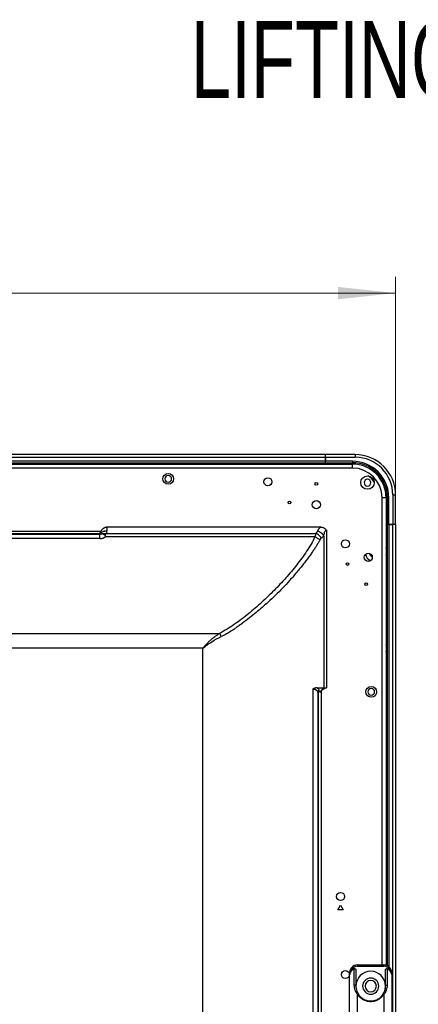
# Model space of a CAD drawing. Header units: millimetres. Extents: x 0 to 1118, y 0 to 864.
# Tile 126 of 256: x 1024 to 1049, y 484 to 545. Entities that reach past the tile are written whole.
import ezdxf

# ---------------------------------------------------------------- set-up
doc = ezdxf.new("R2010")
doc.units = ezdxf.units.MM
doc.styles.add('SLDTEXTSTYLE0', font='TXT', dxfattribs={"width": 0.7})
doc.styles.add('SLDTEXTSTYLE5', font='TXT', dxfattribs={"width": 0.75})
doc.dimstyles.new('SLDDIMSTYLE0', dxfattribs={"dimtxt": 4.7625, "dimasz": 3.556, "dimexe": 0, "dimexo": 0.0625, "dimgap": 1.190625, "dimtad": 1, "dimlfac": 6, "dimrnd": 1e-09, "dimzin": 12, "dimdsep": 46, "dimtxsty": 'SLDTEXTSTYLE5', "dimsah": 1, "dimcen": 0.09, "dimadec": 0, "dimazin": 3, "dimtfac": 1, "dimtofl": 0, "dimtmove": 0, "dimatfit": 3, "dimfxl": 1, "dimfrac": 2, "dimtolj": 1, "dimtzin": 12, "dimarcsym": 0})
doc.dimstyles.new('SLDDIMSTYLE2', dxfattribs={"dimtxt": 0.18, "dimasz": 0.762, "dimexe": 0, "dimexo": 0.0625, "dimgap": 0, "dimtad": 0, "dimtih": 1, "dimtoh": 1, "dimdec": 0, "dimrnd": 1e-09, "dimzin": 0, "dimdsep": 46, "dimtxsty": 'Standard', "dimblk1": 'DOT', "dimblk2": 'DOT', "dimsah": 1, "dimcen": 0.09, "dimadec": 0, "dimazin": 0, "dimtfac": 0.762, "dimtdec": 0, "dimtofl": 0, "dimtmove": 0, "dimatfit": 3, "dimldrblk": 'DOT', "dimfxl": 1, "dimfrac": 2, "dimtolj": 1, "dimtzin": 0, "dimarcsym": 0})

# ---------------------------------------------------------------- blocks, each defined once
blk = doc.blocks.new('_D_18')
at = {"color": 7, "linetype": 'Continuous', "lineweight": 0}
for p, q in [((946.068, 480.528), (946.068, 528.969)), ((1047.639, 514.636), (1047.639, 528.969)), ((1047.639, 527.969), (946.068, 527.969))]:
    blk.add_line(p, q, dxfattribs=at)
at = {"color": 7, "linetype": 'Continuous', "lineweight": 18}
for points in [[(946.068, 527.969), (949.624, 527.588), (949.624, 528.35)], [(1047.639, 527.969), (1044.083, 528.35), (1044.083, 527.588)]]:
    blk.add_solid(points, dxfattribs=at)
at = {"color": 7, "linetype": 'Continuous', "lineweight": 18, "insert": (985.569, 534.108), "char_height": 4.7625, "attachment_point": 1, "style": 'SLDTEXTSTYLE5'}
blk.add_mtext('609.42', dxfattribs=at)
blk = doc.blocks.new('_Dot')
at = {"color": 0, "linetype": 'ByBlock', "lineweight": -2}
blk.add_line((-0.5, 0), (-1, 0), dxfattribs=at)
at = {"color": 0, "linetype": 'ByBlock', "const_width": 0.5}
blk.add_lwpolyline([(-0.25, 0, 1), (0.25, 0, 1)], format="xyb", close=True, dxfattribs=at)

msp = doc.modelspace()

# ---------------------------------------------------------------- linework, layer by layer
at = {"color": 7, "linetype": 'Continuous', "lineweight": 25}
for p, q in [((1043.2722, 517.9693), (682.1976, 517.9693)), ((682.1976, 517.8026), (1043.2722, 517.8026)), ((1043.2722, 517.9693), (1043.2722, 517.8026)), ((1043.3056, 517.9693), (1043.2722, 517.9693)), ((1043.2722, 517.8026), (1043.2722, 517.5526)), ((1043.2722, 517.586), (1043.3056, 517.586)), ((1043.3056, 517.8026), (1043.3056, 517.9693)), ((1045.1389, 517.9693), (1043.3056, 517.9693)), ((1043.3056, 517.8026), (1043.3056, 517.5526)), ((1043.3056, 517.8026), (1045.1389, 517.8026)), ((1045.1389, 517.9693), (1045.1389, 517.8026)), ((680.5016, 517.386), (1044.9682, 517.386)), ((1044.9682, 517.136), (680.5016, 517.136)), ((1043.2722, 517.5526), (682.1976, 517.5526)), ((682.1976, 517.4693), (1043.2722, 517.4693)), ((1043.2722, 517.5526), (1043.2722, 517.4693)), ((1043.2722, 517.4693), (1043.2722, 517.386)), ((1044.9682, 517.5526), (1043.3056, 517.5526)), ((1043.3056, 517.4693), (1043.3056, 517.5526)), ((1043.3056, 517.4693), (1044.9682, 517.4693)), ((1043.3056, 517.386), (1043.3056, 517.4693)), ((1044.9682, 517.5526), (1044.9682, 517.4693)), ((1044.9682, 517.136), (1044.9682, 517.386)), ((1047.0516, 515.3026), (1046.8016, 515.3026)), ((1047.0516, 515.3026), (1047.0516, 486.3571)), ((1047.1349, 515.3026), (1047.2182, 515.3026)), ((1047.1349, 515.3026), (1047.1349, 513.636)), ((1047.2182, 513.636), (1047.2182, 515.3026)), ((1047.4722, 515.4693), (1047.6389, 515.4693)), ((1047.4722, 515.4693), (1047.4722, 513.636)), ((1047.6389, 513.636), (1047.6389, 515.4693)), ((1029.7753, 513.4693), (1029.7753, 513.2329)), ((1042.9873, 513.4693), (1029.7753, 513.4693)), ((1043.3544, 513.2902), (1043.3544, 503.5276)), ((1047.1349, 513.636), (1047.0516, 513.636)), ((1047.1349, 486.3241), (1047.1349, 513.636)), ((1047.2182, 513.636), (1047.1349, 513.636)), ((1047.2182, 513.636), (1047.1349, 513.636)), ((1047.2182, 513.636), (1047.4722, 513.636)), ((1047.4722, 513.636), (1047.2182, 513.636)), ((1047.4722, 309.911), (1047.4722, 513.636)), ((1047.6389, 513.636), (1047.4722, 513.636)), ((1047.6389, 513.636), (1047.4722, 513.636)), ((1047.6389, 513.636), (1047.6389, 309.911)), ((696.0711, 513.2358), (1029.3987, 513.2358)), ((696.1352, 513.0384), (1029.3265, 513.0384)), ((1029.3346, 512.7743), (696.1352, 512.7743)), ((1029.2799, 513.0541), (696.1897, 513.0541)), ((1029.3346, 512.7743), (1029.3346, 513.0384)), ((1042.6452, 512.8688), (1029.6705, 512.8688)), ((1029.7506, 513.0931), (1042.717, 513.093)), ((1042.7986, 513.2116), (1042.8009, 513.2163)), ((1043.1971, 512.9199), (1043.1971, 503.5278)), ((1019.8247, 506.8993), (1036.7439, 506.8993)), ((1035.7181, 505.9857), (1018.4254, 505.9859)), ((1035.7182, 434.361), (1035.7181, 505.9857)), ((1042.5253, 503.4586), (1042.5253, 431.361)), ((1042.8198, 503.2641), (1042.8198, 319.9578)), ((1042.8606, 320.0618), (1042.8606, 503.1601)), ((1043.0247, 503.3249), (1043.0247, 319.897)), ((1043.1971, 503.5276), (1043.3544, 503.5276)), ((1044.0682, 489.7776), (1044.2349, 490.0663)), ((1044.4016, 489.7776), (1044.0682, 489.7776)), ((1044.2349, 490.0663), (1044.4016, 489.7776)), ((1044.7932, 482.6619), (1044.7932, 485.8776)), ((1045.0632, 486.1351), (1045.0632, 485.1208)), ((1045.1849, 486.0588), (1045.1849, 485.061)), ((1045.2932, 486.3776), (1045.2932, 486.2943)), ((1045.2932, 486.3776), (1046.9099, 486.3776)), ((1045.2932, 486.2943), (1046.9099, 486.2943)), ((1046.9099, 486.3776), (1046.9099, 486.2943)), ((1047.0182, 485.061), (1047.0182, 486.0588)), ((1047.1399, 485.1208), (1047.1399, 486.1351)), ((1047.4099, 485.8776), (1047.4099, 482.6619)), ((1045.2932, 482.8862), (1045.2932, 484.5313)), ((1046.1016, 484.1443), (1046.1016, 484.1145)), ((1046.9099, 484.5313), (1046.9099, 482.8862))]:
    msp.add_line(p, q, dxfattribs=at)
at = {"color": 8, "linetype": 'Continuous', "lineweight": 25}
for p, q in [((1043.2722, 517.5026), (1043.3056, 517.5026)), ((1046.8016, 486.3776), (1046.8016, 515.3026)), ((1047.2182, 513.636), (1047.2182, 486.2712))]:
    msp.add_line(p, q, dxfattribs=at)
at = {"color": 8, "linetype": 'Continuous', "lineweight": 25, "flags": 128}
msp.add_lwpolyline([(1046.3155, 516.2838), (1046.1467, 516.4811), (1045.9494, 516.6499)], dxfattribs=at)
at = {"color": 7, "linetype": 'Continuous', "lineweight": 25, "flags": 128}
for points in [[(1046.7833, 484.4482), (1046.8954, 484.6026), (1046.9266, 484.6614)], [(1046.9657, 484.755), (1046.987, 484.8237), (1047.0182, 485.061)], [(1045.8305, 484.1853), (1045.8643, 484.1755), (1046.1016, 484.1443)]]:
    msp.add_lwpolyline(points, dxfattribs=at)
at = {"color": 7, "linetype": 'Continuous', "lineweight": 25}
for centre, radius in [((1033.5682, 516.4693), 0.3333), ((1039.7349, 516.286), 0.25), ((1045.9016, 516.236), 0.4167), ((1042.7349, 516.1526), 0.0833), ((1042.7349, 514.8693), 0.25), ((1041.0682, 515.0026), 0.0833), ((1044.5349, 512.4443), 0.25), ((1045.9516, 511.611), 0.25), ((1044.6682, 511.1943), 0.0833), ((1045.8182, 509.9443), 0.0833), ((1046.1349, 503.2776), 0.3333), ((1044.2349, 490.611), 0.25), ((1044.5349, 485.7776), 0.25)]:
    msp.add_circle(centre, radius, dxfattribs=at)
for centre, radius, start, end in [((1045.1389, 515.4693), 2.5, 0, 90), ((1045.1389, 515.4693), 2.3333, 0, 90), ((1035.6389, 516.7526), 0.6667, 71.805139, 108.194861), ((1041.6389, 516.7526), 0.6667, 71.805139, 108.194861), ((1044.9682, 515.3026), 2.25, 0, 90), ((1044.9682, 515.3026), 2.1667, 0, 90), ((1044.9682, 515.3026), 2.0833, 0, 90), ((1044.9682, 515.3026), 1.8333, 0, 90), ((1033.5682, 516.4693), 0.2083, 0, 180), ((1033.5682, 516.4693), 0.2083, 180, 0), ((1045.9056, 516.232), 0.2083, 90, 270), ((1045.9056, 516.232), 0.2083, 270, 90), ((1029.5841, 512.5741), 0.5012, 76.639131, 102.914689), ((1046.4222, 511.9693), 0.6667, 340.734567, 19.265433), ((1046.4222, 511.9693), 0.6667, 195.394942, 239.171389), ((1046.4222, 511.9693), 0.4167, 196.55262, 238.013711), ((1046.4222, 505.9693), 0.6667, 340.734567, 19.265433), ((1046.1349, 503.2776), 0.2083, 90, 270), ((1046.1349, 503.2776), 0.2083, 270, 90), ((1045.2932, 485.8776), 0.5, 90, 190.172139), ((1045.2932, 485.8776), 0.4167, 90, 165.522682), ((1046.1016, 485.061), 0.9167, 90, 180), ((1046.1016, 485.061), 0.9167, 0, 90), ((1046.9099, 485.8776), 0.5, 349.827861, 90), ((1046.9099, 485.8776), 0.4167, 14.477318, 90), ((1046.1016, 485.061), 0.5, 90, 270), ((1046.1016, 485.061), 0.35, 90, 270), ((1046.1016, 485.061), 0.5, 270, 90), ((1046.1016, 485.061), 0.35, 270, 90), ((1045.1023, 485.0466), 0.0838, 9.851145, 117.784413)]:
    msp.add_arc(centre, radius, start, end, dxfattribs=at)
for points, knots in [([(1029.7753, 513.4693), (1029.7669, 513.4691), (1029.75, 513.4688), (1029.7246, 513.466), (1029.6991, 513.4615), (1029.6737, 513.4551), (1029.6484, 513.4469), (1029.6233, 513.4369), (1029.5984, 513.425), (1029.5738, 513.4112), (1029.5496, 513.3956), (1029.526, 513.3782), (1029.5029, 513.3589), (1029.4804, 513.3377), (1029.4587, 513.3148), (1029.4379, 513.2901), (1029.4178, 513.2636), (1029.4055, 513.2449), (1029.3993, 513.2354)], [0, 0, 0, 0, 0.0546807, 0.1098809, 0.16573, 0.2223526, 0.2798687, 0.3383925, 0.3980324, 0.4588911, 0.5210651, 0.5846447, 0.6497148, 0.7163542, 0.7846365, 0.85463, 0.9263982, 1, 1, 1, 1]), ([(1042.9873, 513.4693), (1042.9809, 513.4643), (1042.9674, 513.4536), (1042.947, 513.4358), (1042.925, 513.4146), (1042.9006, 513.3882), (1042.8756, 513.3566), (1042.8534, 513.3232), (1042.8336, 513.2886), (1042.8162, 513.2537), (1042.8059, 513.2286), (1042.8009, 513.2163)], [0, 0, 0, 0, 0.0693274, 0.1484672, 0.2373057, 0.342483, 0.4759795, 0.6139518, 0.7269222, 0.8660869, 1, 1, 1, 1]), ([(1043.3544, 513.2902), (1043.3502, 513.2965), (1043.3413, 513.3099), (1043.3262, 513.3287), (1043.3089, 513.3474), (1043.2838, 513.3708), (1043.2457, 513.3993), (1043.1977, 513.4254), (1043.147, 513.4451), (1043.0974, 513.4586), (1043.0436, 513.4676), (1043.0063, 513.4687), (1042.9873, 513.4693)], [0, 0, 0, 0, 0.0537845, 0.1132484, 0.1694806, 0.2332491, 0.3550605, 0.5038283, 0.6167881, 0.7376115, 0.865662, 1, 1, 1, 1]), ([(1043.1971, 512.9199), (1043.2017, 512.9641), (1043.2082, 513.0074), (1043.2252, 513.0901), (1043.2358, 513.1296), (1043.2617, 513.2002), (1043.2772, 513.2315), (1043.3131, 513.2767), (1043.3337, 513.2902), (1043.3544, 513.2902)], [0, 0, 0, 0, 0.25, 0.25, 0.5, 0.5, 0.75, 0.75, 1, 1, 1, 1]), ([(1029.2799, 513.0566), (1029.2826, 513.0568), (1029.2878, 513.0571), (1029.2952, 513.0596), (1029.3022, 513.0636), (1029.3087, 513.0691), (1029.315, 513.0761), (1029.3194, 513.0836), (1029.3257, 513.0916), (1029.3344, 513.1011), (1029.3469, 513.1156), (1029.3611, 513.1327), (1029.374, 513.1514), (1029.3832, 513.1702), (1029.3905, 513.1907), (1029.3959, 513.2128), (1029.3977, 513.228), (1029.3987, 513.2357)], [0, 0, 0, 0, 0.0603052, 0.1200204, 0.1791729, 0.2377907, 0.2959025, 0.353538, 0.3887001, 0.4457099, 0.5247519, 0.6258797, 0.6995232, 0.773024, 0.847126, 0.9225551, 1, 1, 1, 1]), ([(1029.2799, 513.0541), (1029.284, 513.0545), (1029.2923, 513.0553), (1029.3052, 513.0578), (1029.3184, 513.0613), (1029.3317, 513.0661), (1029.3448, 513.072), (1029.358, 513.0791), (1029.374, 513.0894), (1029.3912, 513.1038), (1029.4067, 513.1213), (1029.414, 513.1336), (1029.4172, 513.1389)], [0, 0, 0, 0, 0.0804381, 0.1624759, 0.2460351, 0.3308929, 0.4166908, 0.5029472, 0.5952472, 0.7503508, 0.8927968, 1, 1, 1, 1]), ([(1029.3265, 513.0384), (1029.3263, 513.0386), (1029.3259, 513.0391), (1029.3235, 513.0397), (1029.3196, 513.0406), (1029.3144, 513.0415), (1029.3087, 513.0424), (1029.304, 513.0432), (1029.3016, 513.0443), (1029.3009, 513.0454), (1029.3022, 513.0468), (1029.3037, 513.048), (1029.3031, 513.0492), (1029.3002, 513.0499), (1029.2965, 513.0506), (1029.2916, 513.0514), (1029.2861, 513.0522), (1029.281, 513.053), (1029.2803, 513.0537), (1029.2799, 513.0541)], [0, 0, 0, 0, 0.0333914, 0.0744341, 0.1252786, 0.2027737, 0.2802689, 0.336798, 0.3926943, 0.4530186, 0.5218617, 0.6063045, 0.6641367, 0.6982699, 0.744718, 0.8137466, 0.8827752, 0.9446763, 1, 1, 1, 1]), ([(1029.4721, 513.0626), (1029.4705, 513.0608), (1029.4673, 513.0572), (1029.4611, 513.0524), (1029.454, 513.0481), (1029.446, 513.0444), (1029.4372, 513.0414), (1029.4277, 513.039), (1029.4148, 513.0366), (1029.3982, 513.035), (1029.3773, 513.035), (1029.3559, 513.0354), (1029.3383, 513.0369), (1029.3299, 513.038), (1029.3265, 513.0385)], [0, 0, 0, 0, 0.0488438, 0.0970022, 0.1461724, 0.1979012, 0.2533621, 0.3133314, 0.3782099, 0.5015173, 0.6396728, 0.8173153, 0.9262869, 1, 1, 1, 1]), ([(1029.3346, 512.7743), (1029.344, 512.7744), (1029.3619, 512.7746), (1029.3876, 512.7762), (1029.4106, 512.7783), (1029.4401, 512.7821), (1029.4767, 512.7883), (1029.5199, 512.7985), (1029.5612, 512.8116), (1029.6006, 512.8279), (1029.6372, 512.847), (1029.6597, 512.8618), (1029.6705, 512.8688)], [0, 0, 0, 0, 0.0785715, 0.1501667, 0.2146718, 0.2720212, 0.3999054, 0.5258091, 0.6457655, 0.7660173, 0.8881752, 1, 1, 1, 1]), ([(1029.4172, 513.1389), (1029.4157, 513.1394), (1029.4125, 513.1404), (1029.4087, 513.1432), (1029.4055, 513.147), (1029.403, 513.1521), (1029.4013, 513.1585), (1029.4003, 513.1662), (1029.4001, 513.1752), (1029.4005, 513.1864), (1029.401, 513.199), (1029.4011, 513.2119), (1029.4011, 513.2241), (1029.4012, 513.2318), (1029.4012, 513.2356)], [0, 0, 0, 0, 0.0477532, 0.1002145, 0.1598463, 0.2263887, 0.2992732, 0.3781197, 0.462797, 0.5533537, 0.6681736, 0.780848, 0.8914502, 1, 1, 1, 1]), ([(1029.7753, 513.2329), (1029.7654, 513.233), (1029.7456, 513.2331), (1029.7163, 513.2319), (1029.6876, 513.2297), (1029.6597, 513.2264), (1029.6327, 513.2223), (1029.6067, 513.2173), (1029.5759, 513.2103), (1029.5372, 513.1994), (1029.4915, 513.1823), (1029.45, 513.162), (1029.4262, 513.146), (1029.4164, 513.1394)], [0, 0, 0, 0, 0.0744263, 0.1479567, 0.220431, 0.2917019, 0.3616367, 0.4301176, 0.4970421, 0.6089428, 0.7515278, 0.8973856, 1, 1, 1, 1]), ([(1029.4721, 513.0626), (1029.4706, 513.0658), (1029.4676, 513.0722), (1029.4618, 513.0814), (1029.4549, 513.0897), (1029.4475, 513.0985), (1029.4383, 513.1111), (1029.4281, 513.1252), (1029.4197, 513.1355), (1029.4164, 513.1395)], [0, 0, 0, 0, 0.1227936, 0.2431074, 0.3611893, 0.4775541, 0.6135166, 0.8478115, 1, 1, 1, 1]), ([(1029.6641, 512.9698), (1029.6278, 512.9949), (1029.5921, 513.0159), (1029.5269, 513.0472), (1029.4973, 513.0576), (1029.4721, 513.0626)], [0, 0, 0, 0, 0.5, 0.5, 1, 1, 1, 1]), ([(1029.7, 513.0617), (1029.6973, 513.06), (1029.6918, 513.0564), (1029.6847, 513.0498), (1029.6782, 513.0419), (1029.6724, 513.0325), (1029.6679, 513.022), (1029.6649, 513.0107), (1029.663, 512.9981), (1029.6623, 512.9843), (1029.6635, 512.9746), (1029.6641, 512.9698)], [0, 0, 0, 0, 0.0837155, 0.1707758, 0.2626933, 0.3759356, 0.4888662, 0.5988027, 0.7208135, 0.8638312, 1, 1, 1, 1]), ([(1029.6641, 512.9698), (1029.6653, 512.9617), (1029.6678, 512.9456), (1029.6699, 512.9205), (1029.671, 512.895), (1029.6706, 512.8775), (1029.6705, 512.8688)], [0, 0, 0, 0, 0.25154927, 0.50179596, 0.75114357, 1, 1, 1, 1]), ([(1029.7506, 513.0931), (1029.7552, 513.1047), (1029.759, 513.1163), (1029.7652, 513.1393), (1029.7677, 513.1504), (1029.7715, 513.1728), (1029.7729, 513.1842), (1029.7748, 513.208), (1029.7753, 513.2203), (1029.7753, 513.2329)], [0, 0, 0, 0, 0.25, 0.25, 0.5, 0.5, 0.75, 0.75, 1, 1, 1, 1]), ([(1042.6452, 512.8688), (1042.5741, 512.7169), (1042.4932, 512.567), (1042.3208, 512.2715), (1042.2289, 512.1258), (1041.9419, 511.6941), (1041.7353, 511.4136), (1041.3027, 510.8642), (1041.0764, 510.5954), (1040.6081, 510.0688), (1040.366, 509.8109), (1039.8675, 509.3064), (1039.6111, 509.0596), (1039.0839, 508.5787), (1038.8131, 508.3446), (1038.2555, 507.8923), (1037.9687, 507.674), (1037.523, 507.3651), (1037.3718, 507.2653), (1037.0631, 507.0743), (1036.9055, 506.9833), (1036.7439, 506.8993)], [0, 0, 0, 0, 0.0625, 0.0625, 0.125, 0.125, 0.25, 0.25, 0.375, 0.375, 0.5, 0.5, 0.625, 0.625, 0.75, 0.75, 0.875, 0.875, 0.9375, 0.9375, 1, 1, 1, 1]), ([(1042.717, 513.093), (1042.7134, 513.0843), (1042.7063, 513.0669), (1042.6959, 513.0396), (1042.6861, 513.0118), (1042.6767, 512.9836), (1042.668, 512.9551), (1042.6598, 512.9265), (1042.6522, 512.8979), (1042.6475, 512.8784), (1042.6452, 512.8688)], [0, 0, 0, 0, 0.1350638, 0.2674911, 0.3971191, 0.5238312, 0.6475472, 0.7682165, 0.8857363, 1, 1, 1, 1]), ([(1042.9532, 512.6786), (1042.9188, 512.714), (1042.8716, 512.7515), (1042.7632, 512.8184), (1042.7026, 512.8476), (1042.6452, 512.8688)], [0, 0, 0, 0, 0.5, 0.5, 1, 1, 1, 1]), ([(1042.717, 513.093), (1042.7213, 513.0982), (1042.73, 513.1087), (1042.7425, 513.1247), (1042.7542, 513.1401), (1042.7681, 513.1593), (1042.7835, 513.1827), (1042.7936, 513.202), (1042.7986, 513.2116)], [0, 0, 0, 0, 0.13621102, 0.27607668, 0.41300774, 0.53373691, 0.76609665, 1, 1, 1, 1]), ([(1043.0436, 512.7907), (1043.0299, 512.8205), (1043.0116, 512.8515), (1042.9666, 512.9125), (1042.9398, 512.9423), (1042.8808, 512.997), (1042.8486, 513.0217), (1042.7828, 513.0634), (1042.7492, 513.0803), (1042.717, 513.093)], [0, 0, 0, 0, 0.25, 0.25, 0.5, 0.5, 0.75, 0.75, 1, 1, 1, 1]), ([(1043.1971, 512.9199), (1043.195, 512.9266), (1043.1909, 512.9398), (1043.183, 512.9592), (1043.174, 512.9777), (1043.1639, 512.9953), (1043.1531, 513.0121), (1043.1416, 513.0279), (1043.1296, 513.0429), (1043.1172, 513.0569), (1043.1046, 513.07), (1043.0919, 513.0822), (1043.0791, 513.0935), (1043.0663, 513.1038), (1043.036, 513.1262), (1042.9869, 513.1549), (1042.9254, 513.1905), (1042.8735, 513.2204), (1042.842, 513.2379), (1042.8279, 513.2457)], [0, 0, 0, 0, 0.04843196, 0.09536054, 0.14076215, 0.18462254, 0.22696434, 0.26781791, 0.30720106, 0.34511933, 0.3815357, 0.41640361, 0.44970094, 0.48142537, 0.51159125, 0.6651546, 0.79800314, 0.90960235, 1, 1, 1, 1]), ([(1043.1981, 512.9199), (1043.1957, 512.9184), (1043.1909, 512.9153), (1043.1822, 512.909), (1043.1722, 512.9014), (1043.1608, 512.8924), (1043.1479, 512.882), (1043.1336, 512.8702), (1043.1178, 512.8571), (1043.1008, 512.8425), (1043.0826, 512.8265), (1043.0633, 512.8092), (1043.0499, 512.7969), (1043.043, 512.7907)], [0, 0, 0, 0, 0.0683488, 0.1406193, 0.2169885, 0.2976581, 0.3828457, 0.4727735, 0.567657, 0.6676963, 0.7730591, 0.8838149, 1, 1, 1, 1]), ([(1042.9531, 512.6786), (1042.9391, 512.6528), (1042.9104, 512.6), (1042.8645, 512.5197), (1042.815, 512.4363), (1042.7619, 512.3497), (1042.7052, 512.2601), (1042.6448, 512.1675), (1042.5807, 512.0717), (1042.5132, 511.9729), (1042.4422, 511.8709), (1042.2733, 511.6332), (1041.9898, 511.2556), (1041.5607, 510.7251), (1041.1104, 510.2014), (1040.6531, 509.7039), (1040.2019, 509.2513), (1039.7778, 508.8554), (1039.3741, 508.5001), (1038.9959, 508.1827), (1038.5926, 507.8593), (1038.2439, 507.5927), (1037.969, 507.3895), (1037.7869, 507.2582), (1037.6304, 507.1486), (1037.492, 507.0551), (1037.3629, 506.9732), (1037.2345, 506.8977), (1037.1066, 506.8285), (1036.9795, 506.7651), (1036.8937, 506.7275), (1036.8513, 506.7089)], [0, 0, 0, 0, 0.0107846, 0.022065, 0.0338442, 0.0461253, 0.0589112, 0.0722044, 0.0860067, 0.1003192, 0.1151435, 0.1304816, 0.2044801, 0.2826821, 0.3707755, 0.4461535, 0.5180252, 0.5928565, 0.6471365, 0.7037632, 0.7628195, 0.8244261, 0.8536364, 0.8790403, 0.9006094, 0.9183152, 0.9355031, 0.9522436, 0.9685578, 0.9844686, 1, 1, 1, 1]), ([(1036.7439, 506.8993), (1036.7188, 506.8826), (1036.6692, 506.8498), (1036.5967, 506.7996), (1036.5269, 506.7498), (1036.4598, 506.7001), (1036.3953, 506.6509), (1036.3336, 506.6021), (1036.2745, 506.5539), (1036.2181, 506.5063), (1036.1643, 506.4595), (1036.1132, 506.4134), (1036.0648, 506.3683), (1036.0189, 506.3242), (1035.9756, 506.2812), (1035.9349, 506.2393), (1035.8967, 506.1988), (1035.861, 506.1595), (1035.8278, 506.1217), (1035.7969, 506.0855), (1035.7685, 506.0508), (1035.7424, 506.0178), (1035.726, 505.9962), (1035.7181, 505.9857)], [0, 0, 0, 0, 0.0669296, 0.1319486, 0.195055, 0.2562464, 0.3155203, 0.3728739, 0.4283039, 0.4818071, 0.5333799, 0.5830181, 0.6307176, 0.6764731, 0.7202807, 0.7621363, 0.802034, 0.8399683, 0.875933, 0.90992, 0.9419264, 0.9719539, 1, 1, 1, 1]), ([(1035.7181, 505.9857), (1035.8089, 506.0599), (1035.8998, 506.13), (1036.0846, 506.263), (1036.1782, 506.3258), (1036.4622, 506.5048), (1036.6556, 506.6117), (1036.8513, 506.7089)], [0, 0, 0, 0, 0.25, 0.25, 0.5, 0.5, 1, 1, 1, 1]), ([(1036.8513, 506.7089), (1036.8354, 506.7418), (1036.8178, 506.7753), (1036.7814, 506.8399), (1036.7624, 506.871), (1036.7439, 506.8993)], [0, 0, 0, 0, 0.5, 0.5, 1, 1, 1, 1]), ([(1042.7787, 503.5281), (1042.7701, 503.528), (1042.7522, 503.5279), (1042.7242, 503.5254), (1042.6944, 503.521), (1042.6629, 503.5141), (1042.6299, 503.5046), (1042.5958, 503.4922), (1042.5607, 503.477), (1042.5373, 503.4648), (1042.5253, 503.4586)], [0, 0, 0, 0, 0.102743, 0.2126514, 0.3293448, 0.4524212, 0.5814134, 0.7158911, 0.8555153, 1, 1, 1, 1]), ([(1042.5253, 503.4586), (1042.5333, 503.4584), (1042.5489, 503.4579), (1042.5711, 503.4559), (1042.5921, 503.453), (1042.6117, 503.4493), (1042.63, 503.4448), (1042.6472, 503.4396), (1042.6631, 503.4339), (1042.6779, 503.4278), (1042.6916, 503.4212), (1042.7043, 503.4143), (1042.7257, 503.4013), (1042.7532, 503.3798), (1042.7823, 503.3468), (1042.8053, 503.3087), (1042.8149, 503.2793), (1042.8198, 503.2641)], [0, 0, 0, 0, 0.0488527, 0.0965113, 0.1429865, 0.1882884, 0.2324282, 0.275411, 0.3172368, 0.3579036, 0.3974139, 0.4357681, 0.4729629, 0.6016607, 0.731133, 0.862215, 1, 1, 1, 1]), ([(1042.7787, 503.5281), (1042.7844, 503.5244), (1042.7956, 503.517), (1042.8112, 503.505), (1042.8257, 503.4922), (1042.8425, 503.4751), (1042.8597, 503.4543), (1042.8748, 503.4312), (1042.886, 503.4074), (1042.8911, 503.3913), (1042.8941, 503.382)], [0, 0, 0, 0, 0.0974831, 0.1952646, 0.2933768, 0.3918493, 0.5691559, 0.7242966, 0.8405932, 1, 1, 1, 1]), ([(1042.7789, 503.5281), (1042.8615, 503.528), (1042.9402, 503.528), (1043.0489, 503.5279), (1043.0838, 503.5279), (1043.149, 503.5278), (1043.1785, 503.5278), (1043.1981, 503.5278)], [0, 0, 0, 0, 0.5, 0.5, 0.75, 0.75, 1, 1, 1, 1]), ([(1042.8198, 503.2641), (1042.8218, 503.286), (1042.8294, 503.3091), (1042.8555, 503.3505), (1042.8738, 503.3686), (1042.8941, 503.382)], [0, 0, 0, 0, 0.5, 0.5, 1, 1, 1, 1]), ([(1042.8198, 503.2641), (1042.8272, 503.2433), (1042.8405, 503.2051), (1042.8543, 503.1741), (1042.8606, 503.1601)], [0, 0, 0, 0, 0.548274, 1, 1, 1, 1]), ([(1042.8606, 503.1601), (1042.86, 503.1653), (1042.8588, 503.1772), (1042.8579, 503.1971), (1042.8583, 503.2235), (1042.861, 503.2509), (1042.865, 503.27), (1042.8666, 503.2776)], [0, 0, 0, 0, 0.1334398, 0.302558, 0.5068351, 0.8026307, 1, 1, 1, 1]), ([(1042.8666, 503.2776), (1042.8713, 503.2776), (1042.8803, 503.2776), (1042.8949, 503.2777), (1042.9092, 503.2776), (1042.9191, 503.2776), (1042.9238, 503.2776)], [0, 0, 0, 0, 0.2810557, 0.5416137, 0.7813576, 1, 1, 1, 1]), ([(1042.9238, 503.2776), (1042.9195, 503.2923), (1042.9146, 503.3089), (1042.9046, 503.3442), (1042.8994, 503.3628), (1042.8941, 503.382)], [0, 0, 0, 0, 0.5, 0.5, 1, 1, 1, 1]), ([(1042.9655, 503.2774), (1042.9768, 503.2893), (1042.9995, 503.3132), (1043.0287, 503.345), (1043.0619, 503.3808), (1043.1009, 503.4225), (1043.1486, 503.4742), (1043.1811, 503.51), (1043.1973, 503.5279)], [0, 0, 0, 0, 0.1432485, 0.2864807, 0.3824435, 0.57162, 0.7857626, 1, 1, 1, 1]), ([(1042.966, 503.2768), (1042.9693, 503.2793), (1042.9757, 503.2843), (1042.9851, 503.2917), (1042.9948, 503.2987), (1043.008, 503.3101), (1043.018, 503.319), (1043.0247, 503.3249)], [0, 0, 0, 0, 0.166336, 0.327309, 0.4829732, 0.6528395, 1, 1, 1, 1]), ([(1043.0247, 503.3249), (1043.0448, 503.3426), (1043.082, 503.3755), (1043.1354, 503.4196), (1043.1813, 503.4548), (1043.2211, 503.4818), (1043.2562, 503.5021), (1043.2892, 503.5167), (1043.3217, 503.526), (1043.3435, 503.5271), (1043.3544, 503.5276)], [0, 0, 0, 0, 0.2030131, 0.3784721, 0.5269724, 0.642807, 0.7444124, 0.8344744, 0.9175029, 1, 1, 1, 1]), ([(1044.8898, 485.9818), (1044.8751, 485.9592), (1044.8483, 485.9181), (1044.822, 485.8576), (1044.8084, 485.8149), (1044.8031, 485.7947), (1044.8015, 485.7891), (1044.8012, 485.7892), (1044.8011, 485.7893)], [0, 0, 0, 0, 0.3280145, 0.5994423, 0.8226026, 0.9173654, 0.9600405, 1, 1, 1, 1]), ([(1044.8898, 485.9818), (1044.9142, 486.0124), (1044.9631, 486.0736), (1045.0299, 486.1146), (1045.0632, 486.1351)], [0, 0, 0, 0, 0.4999166, 1, 1, 1, 1]), ([(1045.0632, 486.1351), (1045.0697, 486.138), (1045.0827, 486.1438), (1045.1043, 486.1454), (1045.1255, 486.1421), (1045.1451, 486.1334), (1045.1619, 486.1194), (1045.1746, 486.1016), (1045.1835, 486.0809), (1045.1844, 486.0662), (1045.1849, 486.0588)], [0, 0, 0, 0, 0.1228162, 0.2452936, 0.3703604, 0.4934968, 0.6147046, 0.7452506, 0.8710367, 1, 1, 1, 1]), ([(1047.0182, 486.0588), (1047.0188, 486.0663), (1047.0198, 486.0813), (1047.0288, 486.1022), (1047.042, 486.1203), (1047.059, 486.1339), (1047.0787, 486.1424), (1047.0994, 486.1454), (1047.1207, 486.1437), (1047.1335, 486.138), (1047.1399, 486.1351)], [0, 0, 0, 0, 0.1301978, 0.2602105, 0.3895254, 0.5163908, 0.634893, 0.758287, 0.877983, 1, 1, 1, 1]), ([(1047.1399, 486.1351), (1047.1733, 486.1146), (1047.24, 486.0736), (1047.2889, 486.0124), (1047.3133, 485.9818)], [0, 0, 0, 0, 0.5000834, 1, 1, 1, 1]), ([(1047.402, 485.7893), (1047.4019, 485.7892), (1047.4016, 485.7891), (1047.4, 485.7948), (1047.3946, 485.8151), (1047.381, 485.858), (1047.3546, 485.9184), (1047.3279, 485.9594), (1047.3133, 485.9818)], [0, 0, 0, 0, 0.0403679, 0.0835862, 0.1776667, 0.403275, 0.6737031, 1, 1, 1, 1]), ([(1045.0632, 485.1208), (1045.0724, 485.0093), (1045.0885, 484.8148), (1045.232, 484.616), (1045.2932, 484.5313)], [0, 0, 0, 0, 0.573341, 1, 1, 1, 1]), ([(1045.1849, 485.061), (1045.1913, 484.9598), (1045.2024, 484.7855), (1045.3138, 484.5994), (1045.3606, 484.5213)], [0, 0, 0, 0, 0.58044859, 1, 1, 1, 1]), ([(1046.8425, 484.5213), (1046.8946, 484.6107), (1046.9744, 484.7476), (1047.0015, 484.8806), (1047.0102, 484.9394), (1047.0161, 484.986), (1047.0173, 485.0282), (1047.0182, 485.061)], [0, 0, 0, 0, 0.4798106, 0.7345415, 0.7615278, 0.8147703, 1, 1, 1, 1]), ([(1046.9099, 484.5313), (1046.9781, 484.6278), (1047.1181, 484.8261), (1047.1325, 485.0209), (1047.1399, 485.1208)], [0, 0, 0, 0, 0.4868429, 1, 1, 1, 1]), ([(1045.3606, 484.5213), (1045.3572, 484.5249), (1045.3503, 484.5322), (1045.3337, 484.5372), (1045.3142, 484.5375), (1045.3001, 484.5333), (1045.2932, 484.5312)], [0, 0, 0, 0, 0.2448516, 0.5000054, 0.7551562, 1, 1, 1, 1]), ([(1045.2932, 484.5313), (1045.3462, 484.4669), (1045.4446, 484.3473), (1045.6531, 484.2126), (1045.8741, 484.1296), (1046.0274, 484.1194), (1046.1016, 484.1145)], [0, 0, 0, 0, 0.3003063, 0.5577393, 0.7861349, 1, 1, 1, 1]), ([(1045.3606, 484.5213), (1045.405, 484.4675), (1045.4898, 484.3647), (1045.6725, 484.2422), (1045.8793, 484.16), (1046.0284, 484.1495), (1046.1016, 484.1443)], [0, 0, 0, 0, 0.2809352, 0.5359579, 0.7725453, 1, 1, 1, 1]), ([(1046.1016, 484.1145), (1046.176, 484.1195), (1046.3299, 484.1297), (1046.5509, 484.2131), (1046.759, 484.3478), (1046.8571, 484.467), (1046.9099, 484.5313)], [0, 0, 0, 0, 0.2147572, 0.443879, 0.700404, 1, 1, 1, 1]), ([(1046.1016, 484.1443), (1046.1747, 484.1495), (1046.3238, 484.16), (1046.5306, 484.2421), (1046.7134, 484.3647), (1046.7981, 484.4674), (1046.8425, 484.5213)], [0, 0, 0, 0, 0.227433, 0.4640138, 0.7190443, 1, 1, 1, 1]), ([(1046.8425, 484.5213), (1046.8455, 484.5245), (1046.8519, 484.5314), (1046.8673, 484.5369), (1046.8872, 484.5379), (1046.9022, 484.5335), (1046.9099, 484.5313)], [0, 0, 0, 0, 0.2203369, 0.4654457, 0.7288436, 1, 1, 1, 1])]:
    msp.add_open_spline(points, degree=3, knots=knots, dxfattribs=at)
for points in [[(1029.7506, 513.0931), (1029.7339, 513.0824), (1029.7171, 513.0719), (1029.7, 513.0617)], [(1042.9532, 512.6786), (1042.9776, 512.7217), (1043.0089, 512.7594), (1043.0436, 512.7907)], [(1047.0182, 485.061), (1047.0188, 485.0667), (1047.0198, 485.0782), (1047.0282, 485.0943), (1047.041, 485.1083), (1047.0578, 485.1191), (1047.0775, 485.1262), (1047.0987, 485.129), (1047.1202, 485.1276), (1047.1333, 485.123), (1047.1399, 485.1208)]]:
    msp.add_open_spline(points, degree=3, dxfattribs=at)

# ---------------------------------------------------------------- texts
at = {"color": 7, "linetype": 'Continuous', "lineweight": 0, "insert": (1034.9671, 544.8115), "char_height": 4.7625, "attachment_point": 1, "style": 'SLDTEXTSTYLE0'}
msp.add_mtext('LIFTING HANLE', dxfattribs=at)

# ---------------------------------------------------------------- dimensions: what is measured, and where the dimension line sits
at = {"color": 7, "linetype": 'Continuous', "lineweight": 18}
dim = msp.add_linear_dim(base=(946.0682, 527.9693), p1=(1047.6389, 513.636), p2=(946.0682, 479.5276), dimstyle='SLDDIMSTYLE0', dxfattribs=at)
dim.commit()
dim.dimension.update_dxf_attribs({"geometry": '_D_18', "text_midpoint": (995.2434, 527.9693), "dimtype": 160})

# ---------------------------------------------------------------- leaders
at = {"color": 7, "linetype": 'Continuous', "lineweight": 0}
msp.add_leader([(1046.0898, 474.866), (1087.3356, 542.638), (1080.9856, 542.638)], dimstyle='SLDDIMSTYLE2', dxfattribs=at)

doc.saveas('drawing.dxf')
